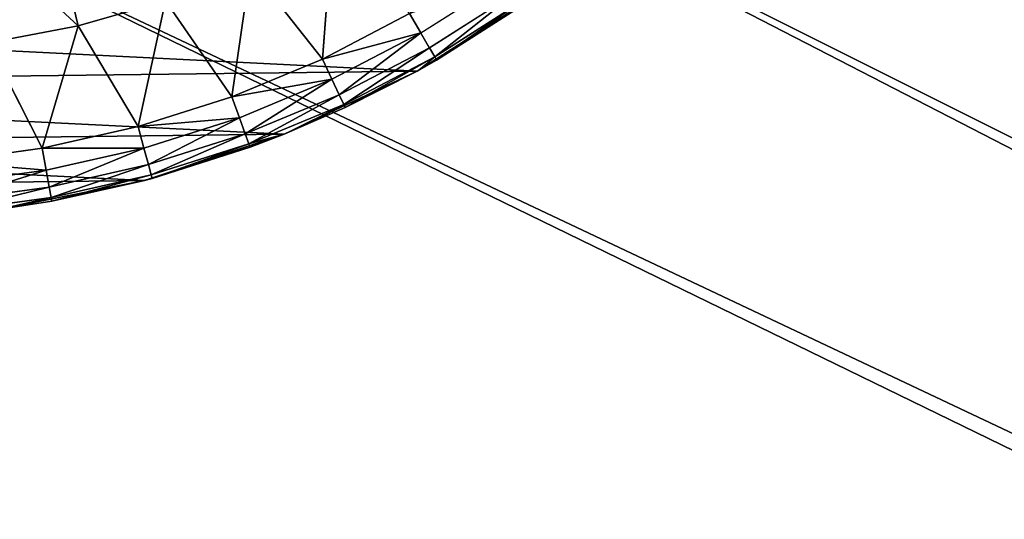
# Model space of a CAD drawing. Extents: x 0 to 602, y -131 to 3.
# Tile 104 of 167: x 341.47 to 343.77, y -10.55 to -9.38. Entities that reach past the tile are written whole.
import ezdxf

# ---------------------------------------------------------------- set-up
doc = ezdxf.new("R2010")
doc.units = 0
doc.header["$LTSCALE"] = 25.4
doc.layers.get('0').update_dxf_attribs({"color": 13, "linetype": 'CONTINUOUS'})

# ---------------------------------------------------------------- blocks, each defined once
blk = doc.blocks.new('PICASSO-LED-8131_STL')
at = {"color": 0}
for p, q in [((121.9207, 263.1735, 59.4205), (121.8881, 263.4114, 59.4205)), ((121.9207, 263.1735, 59.4205), (121.8881, 263.4114, 59.4205)), ((121.9452, 263.1779, 59.4835), (121.9129, 263.4138, 59.4835)), ((121.9452, 263.1779, 59.4835), (121.9129, 263.4138, 59.4835)), ((121.9845, 263.185, 59.5383), (121.9526, 263.4175, 59.5383)), ((121.9845, 263.185, 59.5383), (121.9526, 263.4175, 59.5383)), ((122.0046, 263.4223, 59.5814), (122.0359, 263.1943, 59.5814)), ((122.0046, 263.4223, 59.5814), (122.0359, 263.1943, 59.5814)), ((122.0359, 263.1943, 59.5814), (122.2825, 263.3199, 59.7373)), ((122.0359, 263.1943, 59.5814), (122.2825, 263.3199, 59.7373)), ((122.2825, 263.3199, 59.7373), (122.3228, 263.1105, 59.7373)), ((122.2825, 263.3199, 59.7373), (122.3228, 263.1105, 59.7373)), ((121.9605, 262.9552, 57.9568), (121.8931, 263.2933, 57.9568)), ((121.9123, 263.172, 59.3533), (121.8931, 263.2933, 57.9568)), ((121.9605, 262.9552, 57.9568), (121.8931, 263.2933, 57.9568)), ((121.9123, 263.172, 59.3533), (121.8931, 263.2933, 57.9568)), ((121.9123, 263.172, 59.3533), (121.8931, 263.2933, 59.3533)), ((121.9207, 263.1735, 59.4205), (121.8931, 263.2933, 59.3533)), ((121.9452, 263.1779, 59.4835), (121.9207, 263.1735, 59.4205)), ((121.9452, 263.1779, 59.4835), (121.9207, 263.1735, 59.4205)), ((121.9845, 263.185, 59.5383), (121.9452, 263.1779, 59.4835)), ((121.9845, 263.185, 59.5383), (121.9452, 263.1779, 59.4835)), ((121.9977, 262.9457, 59.4835), (121.9452, 263.1779, 59.4835)), ((121.9977, 262.9457, 59.4835), (121.9452, 263.1779, 59.4835)), ((122.0359, 263.1943, 59.5814), (121.9845, 263.185, 59.5383)), ((122.0359, 263.1943, 59.5814), (121.9845, 263.185, 59.5383)), ((122.0362, 262.9562, 59.5383), (121.9845, 263.185, 59.5383)), ((122.0362, 262.9562, 59.5383), (121.9845, 263.185, 59.5383)), ((122.0359, 263.1943, 59.5814), (122.3228, 263.1105, 59.7373)), ((122.0359, 263.1943, 59.5814), (122.3228, 263.1105, 59.7373)), ((122.0359, 263.1943, 59.5814), (122.0866, 262.9699, 59.5814)), ((122.0359, 263.1943, 59.5814), (122.0866, 262.9699, 59.5814)), ((121.9123, 263.172, 59.3533), (121.9207, 263.1735, 59.4205)), ((121.9654, 262.937, 59.3533), (121.9123, 263.172, 59.3533)), ((121.9123, 263.172, 59.3533), (121.9605, 262.9552, 57.9568)), ((121.9123, 263.172, 59.3533), (121.9605, 262.9552, 57.9568)), ((121.9654, 262.937, 59.3533), (121.9123, 263.172, 59.3533)), ((121.9736, 262.9392, 59.4205), (121.9207, 263.1735, 59.4205)), ((121.9736, 262.9392, 59.4205), (121.9207, 263.1735, 59.4205)), ((122.5881, 263.1739, 59.8767), (122.3228, 263.1105, 59.7373)), ((122.5881, 263.1739, 59.8767), (122.3228, 263.1105, 59.7373)), ((122.0866, 262.9699, 59.5814), (122.3228, 263.1105, 59.7373)), ((122.0866, 262.9699, 59.5814), (122.3228, 263.1105, 59.7373)), ((122.3228, 263.1105, 59.7373), (122.3815, 262.9055, 59.7373)), ((122.3228, 263.1105, 59.7373), (122.3815, 262.9055, 59.7373)), ((122.069, 262.628, 57.9568), (121.9605, 262.9552, 57.9568)), ((121.9654, 262.937, 59.3533), (121.9605, 262.9552, 57.9568)), ((122.069, 262.628, 57.9568), (121.9605, 262.9552, 57.9568)), ((121.9654, 262.937, 59.3533), (121.9605, 262.9552, 57.9568)), ((122.0362, 262.9562, 59.5383), (121.9977, 262.9457, 59.4835)), ((122.0362, 262.9562, 59.5383), (121.9977, 262.9457, 59.4835)), ((122.0866, 262.9699, 59.5814), (122.0362, 262.9562, 59.5383)), ((122.0866, 262.9699, 59.5814), (122.0362, 262.9562, 59.5383)), ((122.0362, 262.9562, 59.5383), (122.1074, 262.7326, 59.5383)), ((122.0362, 262.9562, 59.5383), (122.1074, 262.7326, 59.5383)), ((122.0866, 262.9699, 59.5814), (122.3815, 262.9055, 59.7373)), ((122.0866, 262.9699, 59.5814), (122.3815, 262.9055, 59.7373)), ((122.0866, 262.9699, 59.5814), (122.1564, 262.7506, 59.5814)), ((122.0866, 262.9699, 59.5814), (122.1564, 262.7506, 59.5814)), ((121.9654, 262.937, 59.3533), (121.9736, 262.9392, 59.4205)), ((121.9654, 262.937, 59.3533), (121.9736, 262.9392, 59.4205)), ((122.0385, 262.7074, 59.3533), (121.9654, 262.937, 59.3533)), ((121.9654, 262.937, 59.3533), (122.069, 262.628, 57.9568)), ((121.9654, 262.937, 59.3533), (122.069, 262.628, 57.9568)), ((122.0385, 262.7074, 59.3533), (121.9654, 262.937, 59.3533)), ((121.9977, 262.9457, 59.4835), (121.9736, 262.9392, 59.4205)), ((121.9977, 262.9457, 59.4835), (121.9736, 262.9392, 59.4205)), ((121.9736, 262.9392, 59.4205), (122.0465, 262.7103, 59.4205)), ((121.9736, 262.9392, 59.4205), (122.0465, 262.7103, 59.4205)), ((121.9977, 262.9457, 59.4835), (122.0699, 262.7189, 59.4835)), ((121.9977, 262.9457, 59.4835), (122.0699, 262.7189, 59.4835)), ((122.1564, 262.7506, 59.5814), (122.3815, 262.9055, 59.7373)), ((122.1564, 262.7506, 59.5814), (122.3815, 262.9055, 59.7373)), ((122.1564, 262.7506, 59.5814), (122.1074, 262.7326, 59.5383)), ((122.1564, 262.7506, 59.5814), (122.1074, 262.7326, 59.5383)), ((122.1564, 262.7506, 59.5814), (122.4581, 262.7064, 59.7373)), ((122.1564, 262.7506, 59.5814), (122.4581, 262.7064, 59.7373)), ((122.1564, 262.7506, 59.5814), (122.2448, 262.5381, 59.5814)), ((122.1564, 262.7506, 59.5814), (122.2448, 262.5381, 59.5814)), ((122.0699, 262.7189, 59.4835), (122.0465, 262.7103, 59.4205)), ((122.0699, 262.7189, 59.4835), (122.0465, 262.7103, 59.4205)), ((122.1074, 262.7326, 59.5383), (122.0699, 262.7189, 59.4835)), ((122.1074, 262.7326, 59.5383), (122.0699, 262.7189, 59.4835)), ((122.0699, 262.7189, 59.4835), (122.1614, 262.4991, 59.4835)), ((122.0699, 262.7189, 59.4835), (122.1614, 262.4991, 59.4835)), ((122.1074, 262.7326, 59.5383), (122.1975, 262.516, 59.5383)), ((122.1074, 262.7326, 59.5383), (122.1975, 262.516, 59.5383)), ((122.0385, 262.7074, 59.3533), (122.0465, 262.7103, 59.4205)), ((122.069, 262.628, 59.3533), (122.0385, 262.7074, 59.3533)), ((122.0385, 262.7074, 59.3533), (122.069, 262.628, 57.9568)), ((122.0385, 262.7074, 59.3533), (122.069, 262.628, 57.9568)), ((122.0465, 262.7103, 59.4205), (122.1388, 262.4886, 59.4205)), ((122.069, 262.628, 59.3533), (122.0465, 262.7103, 59.4205)), ((122.0465, 262.7103, 59.4205), (122.1388, 262.4886, 59.4205)), ((122.2448, 262.5381, 59.5814), (122.4581, 262.7064, 59.7373)), ((122.2448, 262.5381, 59.5814), (122.4581, 262.7064, 59.7373)), ((122.2168, 262.3166, 57.9568), (122.069, 262.628, 57.9568)), ((122.069, 262.628, 59.3533), (122.069, 262.628, 57.9568)), ((122.069, 262.628, 57.9568), (122.1311, 262.485, 59.3533)), ((122.1311, 262.485, 59.3533), (122.069, 262.628, 59.3533)), ((122.069, 262.628, 57.9568), (122.1311, 262.485, 59.3533)), ((122.2168, 262.3166, 57.9568), (122.069, 262.628, 57.9568)), ((122.069, 262.628, 59.3533), (122.069, 262.628, 57.9568)), ((122.069, 262.628, 59.3533), (122.1388, 262.4886, 59.4205)), ((122.2448, 262.5381, 59.5814), (122.1975, 262.516, 59.5383)), ((122.2448, 262.5381, 59.5814), (122.1975, 262.516, 59.5383)), ((122.2448, 262.5381, 59.5814), (122.552, 262.515, 59.7373)), ((122.2448, 262.5381, 59.5814), (122.552, 262.515, 59.7373)), ((122.2448, 262.5381, 59.5814), (122.3512, 262.3341, 59.5814)), ((122.2448, 262.5381, 59.5814), (122.3512, 262.3341, 59.5814)), ((122.1975, 262.516, 59.5383), (122.1614, 262.4991, 59.4835)), ((122.1975, 262.516, 59.5383), (122.1614, 262.4991, 59.4835)), ((122.1975, 262.516, 59.5383), (122.3059, 262.308, 59.5383)), ((122.1975, 262.516, 59.5383), (122.3059, 262.308, 59.5383)), ((122.1311, 262.485, 59.3533), (122.1388, 262.4886, 59.4205)), ((122.1614, 262.4991, 59.4835), (122.1388, 262.4886, 59.4205)), ((122.1614, 262.4991, 59.4835), (122.1388, 262.4886, 59.4205)), ((122.1388, 262.4886, 59.4205), (122.2498, 262.2755, 59.4205)), ((122.1388, 262.4886, 59.4205), (122.2498, 262.2755, 59.4205)), ((122.1614, 262.4991, 59.4835), (122.2714, 262.288, 59.4835)), ((122.1614, 262.4991, 59.4835), (122.2714, 262.288, 59.4835)), ((122.2168, 262.3166, 57.9568), (122.1311, 262.485, 59.3533)), ((122.2168, 262.3166, 57.9568), (122.1311, 262.485, 59.3533)), ((122.2168, 262.3166, 59.3533), (122.1311, 262.485, 59.3533)), ((122.1311, 262.485, 59.3533), (122.2498, 262.2755, 59.4205)), ((122.1311, 262.485, 59.3533), (122.2498, 262.2755, 59.4205)), ((122.2168, 262.3166, 59.3533), (122.1311, 262.485, 59.3533)), ((122.3059, 262.308, 59.5383), (122.3512, 262.3341, 59.5814)), ((122.3059, 262.308, 59.5383), (122.3512, 262.3341, 59.5814)), ((122.4018, 262.0257, 57.9568), (122.2168, 262.3166, 57.9568)), ((122.2424, 262.2713, 59.3533), (122.2168, 262.3166, 57.9568)), ((122.4018, 262.0257, 57.9568), (122.2168, 262.3166, 57.9568)), ((122.2168, 262.3166, 57.9568), (122.2168, 262.3166, 59.3533)), ((122.2168, 262.3166, 57.9568), (122.2168, 262.3166, 59.3533)), ((122.2424, 262.2713, 59.3533), (122.2168, 262.3166, 57.9568)), ((122.2424, 262.2713, 59.3533), (122.2168, 262.3166, 59.3533)), ((122.2168, 262.3166, 59.3533), (122.2498, 262.2755, 59.4205)), ((122.2714, 262.288, 59.4835), (122.3059, 262.308, 59.5383)), ((122.3059, 262.308, 59.5383), (122.4318, 262.11, 59.5383)), ((122.2498, 262.2755, 59.4205), (122.2714, 262.288, 59.4835)), ((122.2498, 262.2755, 59.4205), (122.2714, 262.288, 59.4835)), ((122.2714, 262.288, 59.4835), (122.3991, 262.0872, 59.4835)), ((122.2498, 262.2755, 59.4205), (122.2424, 262.2713, 59.3533)), ((122.3717, 262.068, 59.3533), (122.2424, 262.2713, 59.3533)), ((122.3717, 262.068, 59.3533), (122.2424, 262.2713, 59.3533)), ((122.2498, 262.2755, 59.4205), (122.3787, 262.0729, 59.4205)), ((122.2498, 262.2755, 59.4205), (122.3787, 262.0729, 59.4205))]:
    blk.add_line(p, q, dxfattribs=at)
mesh = blk.add_polyface(dxfattribs=at)
corners = [(109.6675, 236.1709, 57.9276), (122.6675, 263.6709, 57.9276), (109.6675, 371.1709, 57.9276), (122.9354, 262.6709, 57.9276), (134.6675, 236.1709, 57.9276), (123.6675, 261.9389, 57.9276), (124.6675, 261.6709, 57.9276), (125.6675, 261.9389, 57.9276), (126.3995, 262.6709, 57.9276), (126.6675, 263.6709, 57.9276), (126.6675, 343.6709, 57.9276), (122.9354, 344.6709, 57.9276), (134.6675, 371.1709, 57.9276), (122.6675, 343.6709, 57.9276), (123.6675, 345.403, 57.9276), (124.6675, 345.6709, 57.9276), (125.6675, 345.403, 57.9276), (126.3995, 344.6709, 57.9276), (122.9354, 264.6709, 57.9276), (122.9354, 342.6709, 57.9276), (123.6675, 341.9389, 57.9276), (123.6675, 265.403, 57.9276), (124.6675, 341.6709, 57.9276), (124.6675, 265.6709, 57.9276), (125.6675, 341.9389, 57.9276), (125.6675, 265.403, 57.9276), (126.3995, 342.6709, 57.9276), (126.3995, 264.6709, 57.9276)]
mesh.append_faces([[corners[k] for k in face] for face in [(0, 1, 2), (1, 0, 3), (3, 4, 5), (5, 4, 6), (6, 4, 7), (7, 4, 8), (8, 4, 9), (2, 11, 12), (11, 2, 13), (12, 10, 4), (18, 13, 1), (13, 18, 19), (19, 18, 20), (20, 21, 22), (22, 23, 24), (24, 25, 26), (26, 9, 10)]], dxfattribs={"vtx0": -1, "vtx1": -1, "color": 0})
mesh.append_faces([[corners[k] for k in face] for face in [(9, 4, 10), (13, 2, 1)]], dxfattribs={"vtx0": -1, "vtx1": -1, "vtx2": -1, "color": 0})
mesh.append_faces([[corners[k] for k in face] for face in [(3, 0, 4), (12, 11, 14), (12, 14, 15), (12, 15, 16), (12, 16, 17), (12, 17, 10), (20, 18, 21), (22, 21, 23), (24, 23, 25), (26, 25, 27), (26, 27, 9)]], dxfattribs={"vtx0": -1, "vtx2": -1, "color": 0})
mesh = blk.add_polyface(dxfattribs=at)
corners = [(134.6675, 371.1709, 0.9276), (109.6675, 236.1709, 0.9276), (109.6675, 371.1709, 0.9276), (134.6675, 236.1709, 0.9276)]
mesh.append_faces([[corners[k] for k in face] for face in [(0, 1, 2), (1, 0, 3)]], dxfattribs={"vtx0": -1, "color": 0})
mesh = blk.add_polyface(dxfattribs=at)
corners = [(109.6675, 370.3709, 57.1276), (122.6675, 343.6709, 57.1276), (109.6675, 236.9709, 57.1276), (122.9354, 344.6709, 57.1276), (134.6675, 370.3709, 57.1276), (123.6675, 345.403, 57.1276), (124.6675, 345.6709, 57.1276), (125.6675, 345.403, 57.1276), (126.3995, 344.6709, 57.1276), (126.6675, 343.6709, 57.1276), (126.6675, 263.6709, 57.1276), (122.9354, 262.6709, 57.1276), (134.6675, 236.9709, 57.1276), (122.6675, 263.6709, 57.1276), (123.6675, 261.9389, 57.1276), (124.6675, 261.6709, 57.1276), (125.6675, 261.9389, 57.1276), (126.3995, 262.6709, 57.1276), (122.9354, 342.6709, 57.1276), (122.9354, 264.6709, 57.1276), (123.6675, 341.9389, 57.1276), (123.6675, 265.403, 57.1276), (124.6675, 341.6709, 57.1276), (124.6675, 265.6709, 57.1276), (125.6675, 341.9389, 57.1276), (125.6675, 265.403, 57.1276), (126.3995, 342.6709, 57.1276), (126.3995, 264.6709, 57.1276)]
mesh.append_faces([[corners[k] for k in face] for face in [(0, 1, 2), (1, 0, 3), (3, 4, 5), (5, 4, 6), (6, 4, 7), (7, 4, 8), (8, 4, 9), (2, 11, 12), (11, 2, 13), (12, 10, 4), (18, 13, 1), (13, 18, 19), (19, 20, 21), (21, 22, 23), (23, 24, 25), (25, 26, 27), (27, 9, 10)]], dxfattribs={"vtx0": -1, "vtx1": -1, "color": 0})
mesh.append_faces([[corners[k] for k in face] for face in [(9, 4, 10), (13, 2, 1)]], dxfattribs={"vtx0": -1, "vtx1": -1, "vtx2": -1, "color": 0})
mesh.append_faces([[corners[k] for k in face] for face in [(3, 0, 4), (12, 11, 14), (12, 14, 15), (12, 15, 16), (12, 16, 17), (12, 17, 10), (19, 18, 20), (21, 20, 22), (23, 22, 24), (25, 24, 26), (27, 26, 9)]], dxfattribs={"vtx0": -1, "vtx2": -1, "color": 0})
mesh = blk.add_polyface(dxfattribs=at)
corners = [(134.6675, 236.9709, 1.7276), (109.6675, 370.3709, 1.7276), (109.6675, 236.9709, 1.7276), (134.6675, 370.3709, 1.7276)]
mesh.append_faces([[corners[k] for k in face] for face in [(0, 1, 2), (1, 0, 3)]], dxfattribs={"vtx0": -1, "color": 0})
mesh = blk.add_polyface(dxfattribs=at)
corners = [(121.8848, 263.9814, 57.9568), (121.8931, 263.2933, 57.9568), (121.8677, 263.6371, 57.9568), (121.944, 264.321, 57.9568), (121.9605, 262.9552, 57.9568), (122.0445, 264.6508, 57.9568), (122.069, 262.628, 57.9568), (122.1848, 264.9657, 57.9568), (122.2168, 262.3166, 57.9568), (122.3628, 265.261, 57.9568), (122.4018, 262.0257, 57.9568), (122.5756, 265.5321, 57.9568), (122.6212, 261.7597, 57.9568), (122.8202, 265.7751, 57.9568), (122.8716, 261.5227, 57.9568), (123.0928, 265.9861, 57.9568), (123.0697, 263.5871, 57.9568), (123.0922, 263.9512, 57.9568), (123.278, 264.4643, 57.9568), (123.3892, 266.1621, 57.9568), (123.3775, 264.6175, 57.9568), (123.7706, 264.9959, 57.9568), (123.7051, 266.3003, 57.9568), (124.0355, 266.3987, 57.9568), (124.2681, 265.2202, 57.9568), (124.3755, 266.4557, 57.9568), (124.6293, 265.2705, 57.9568), (124.7199, 266.4704, 57.9568), (125.1691, 265.1902, 57.9568), (125.0635, 266.4428, 57.9568), (125.4012, 266.3731, 57.9568), (125.5002, 265.0372, 57.9568), (125.7277, 266.2625, 57.9568), (125.9109, 264.6779, 57.9568), (126.0381, 266.1125, 57.9568), (126.1066, 264.3701, 57.9568), (126.3278, 265.9256, 57.9568), (126.2579, 263.8458, 57.9568), (123.1492, 261.3183, 57.9568), (123.1302, 263.2274, 57.9568), (123.2706, 262.8907, 57.9568), (123.4498, 261.1496, 57.9568), (123.614, 262.4667, 57.9568), (123.7689, 261.019, 57.9568), (124.08, 262.1827, 57.9568), (124.1016, 260.9287, 57.9568), (124.6143, 262.0718, 57.9568), (124.4428, 260.8799, 57.9568), (124.7875, 260.8735, 57.9568), (125.1547, 262.1469, 57.9568), (125.1304, 260.9095, 57.9568), (125.4662, 260.9873, 57.9568), (125.6385, 262.3993, 57.9568), (125.79, 261.1057, 57.9568), (125.7772, 262.5182, 57.9568), (126.1, 262.9582, 57.9568), (126.0967, 261.2632, 57.9568), (126.3817, 261.457, 57.9568), (126.2562, 263.481, 57.9568), (126.5922, 265.7045, 57.9568), (126.6408, 261.6844, 57.9568), (126.8276, 265.4525, 57.9568), (126.87, 261.942, 57.9568), (127.0301, 265.1736, 57.9568), (127.0657, 262.2258, 57.9568), (127.1969, 264.8719, 57.9568), (127.2251, 262.5314, 57.9568), (127.3253, 264.5519, 57.9568), (127.3458, 262.8544, 57.9568), (127.4134, 264.2186, 57.9568), (127.4258, 263.1897, 57.9568), (127.4599, 263.877, 57.9568), (127.4641, 263.5323, 57.9568)]
mesh.append_faces([[corners[k] for k in face] for face in [(0, 1, 2), (70, 71, 72)]], dxfattribs={"vtx0": -1, "color": 0})
mesh.append_faces([[corners[k] for k in face] for face in [(1, 3, 4), (4, 5, 6), (6, 7, 8), (8, 9, 10), (10, 11, 12), (12, 13, 14), (16, 15, 17), (17, 15, 18), (18, 19, 20), (20, 19, 21), (21, 23, 24), (24, 25, 26), (26, 27, 28), (28, 30, 31), (31, 32, 33), (33, 34, 35), (35, 36, 37), (38, 40, 41), (41, 42, 43), (43, 44, 45), (45, 46, 47), (47, 46, 48), (48, 49, 50), (50, 49, 51), (51, 52, 53), (53, 55, 56), (56, 55, 57), (57, 59, 60), (60, 61, 62), (62, 63, 64), (64, 65, 66), (66, 67, 68), (68, 69, 70)]], dxfattribs={"vtx0": -1, "vtx1": -1, "color": 0})
mesh.append_faces([[corners[k] for k in face] for face in [(14, 15, 16), (57, 37, 36)]], dxfattribs={"vtx0": -1, "vtx1": -1, "vtx2": -1, "color": 0})
mesh.append_faces([[corners[k] for k in face] for face in [(1, 0, 3), (4, 3, 5), (6, 5, 7), (8, 7, 9), (10, 9, 11), (12, 11, 13), (14, 13, 15), (18, 15, 19), (21, 19, 22), (21, 22, 23), (24, 23, 25), (26, 25, 27), (28, 27, 29), (28, 29, 30), (31, 30, 32), (33, 32, 34), (35, 34, 36), (16, 38, 14), (38, 16, 39), (38, 39, 40), (41, 40, 42), (43, 42, 44), (45, 44, 46), (48, 46, 49), (51, 49, 52), (53, 52, 54), (53, 54, 55), (57, 55, 58), (57, 58, 37), (57, 36, 59), (60, 59, 61), (62, 61, 63), (64, 63, 65), (66, 65, 67), (68, 67, 69), (70, 69, 71)]], dxfattribs={"vtx0": -1, "vtx2": -1, "color": 0})
mesh = blk.add_polyface(dxfattribs=at)
corners = [(121.9452, 263.1779, 59.4835), (121.8881, 263.4114, 59.4205), (121.9207, 263.1735, 59.4205), (121.9129, 263.4138, 59.4835)]
mesh.append_faces([[corners[k] for k in face] for face in [(0, 1, 2), (1, 0, 3)]], dxfattribs={"vtx0": -1, "color": 0})
mesh = blk.add_polyface(dxfattribs=at)
corners = [(121.8881, 263.4114, 59.4205), (121.8931, 263.2933, 59.3533), (121.9207, 263.1735, 59.4205)]
mesh.append_faces([[corners[k] for k in face] for face in [(0, 1, 2)]], dxfattribs={"color": 0})
mesh = blk.add_polyface(dxfattribs=at)
corners = [(121.9845, 263.185, 59.5383), (121.9129, 263.4138, 59.4835), (121.9452, 263.1779, 59.4835), (121.9526, 263.4175, 59.5383)]
mesh.append_faces([[corners[k] for k in face] for face in [(0, 1, 2), (1, 0, 3)]], dxfattribs={"vtx0": -1, "color": 0})
mesh = blk.add_polyface(dxfattribs=at)
corners = [(121.9845, 263.185, 59.5383), (122.0046, 263.4223, 59.5814), (121.9526, 263.4175, 59.5383), (122.0359, 263.1943, 59.5814)]
mesh.append_faces([[corners[k] for k in face] for face in [(0, 1, 2), (1, 0, 3)]], dxfattribs={"vtx0": -1, "color": 0})
mesh = blk.add_polyface(dxfattribs=at)
corners = [(122.2825, 263.3199, 59.7373), (122.0046, 263.4223, 59.5814), (122.0359, 263.1943, 59.5814)]
mesh.append_faces([[corners[k] for k in face] for face in [(0, 1, 2)]], dxfattribs={"color": 0})
mesh = blk.add_polyface(dxfattribs=at)
corners = [(122.3228, 263.1105, 59.7373), (122.5523, 263.3596, 59.8767), (122.2825, 263.3199, 59.7373), (122.5881, 263.1739, 59.8767)]
mesh.append_faces([[corners[k] for k in face] for face in [(0, 1, 2), (1, 0, 3)]], dxfattribs={"vtx0": -1, "color": 0})
mesh = blk.add_polyface(dxfattribs=at)
corners = [(122.3228, 263.1105, 59.7373), (122.2825, 263.3199, 59.7373), (122.0359, 263.1943, 59.5814)]
mesh.append_faces([[corners[k] for k in face] for face in [(0, 1, 2)]], dxfattribs={"color": 0})
mesh = blk.add_polyface(dxfattribs=at)
corners = [(121.8931, 263.2933, 57.9568), (121.9605, 262.9552, 57.9568), (121.9123, 263.172, 59.3533)]
mesh.append_faces([[corners[k] for k in face] for face in [(0, 1, 2)]], dxfattribs={"color": 0})
mesh = blk.add_polyface(dxfattribs=at)
corners = [(121.8931, 263.2933, 57.9568), (121.9123, 263.172, 59.3533), (121.8931, 263.2933, 59.3533)]
mesh.append_faces([[corners[k] for k in face] for face in [(0, 1, 2)]], dxfattribs={"color": 0})
mesh = blk.add_polyface(dxfattribs=at)
corners = [(121.9977, 262.9457, 59.4835), (121.9207, 263.1735, 59.4205), (121.9736, 262.9392, 59.4205), (121.9452, 263.1779, 59.4835)]
mesh.append_faces([[corners[k] for k in face] for face in [(0, 1, 2), (1, 0, 3)]], dxfattribs={"vtx0": -1, "color": 0})
mesh = blk.add_polyface(dxfattribs=at)
corners = [(122.0362, 262.9562, 59.5383), (121.9452, 263.1779, 59.4835), (121.9977, 262.9457, 59.4835), (121.9845, 263.185, 59.5383)]
mesh.append_faces([[corners[k] for k in face] for face in [(0, 1, 2), (1, 0, 3)]], dxfattribs={"vtx0": -1, "color": 0})
mesh = blk.add_polyface(dxfattribs=at)
corners = [(122.0362, 262.9562, 59.5383), (122.0359, 263.1943, 59.5814), (121.9845, 263.185, 59.5383), (122.0866, 262.9699, 59.5814)]
mesh.append_faces([[corners[k] for k in face] for face in [(0, 1, 2), (1, 0, 3)]], dxfattribs={"vtx0": -1, "color": 0})
mesh = blk.add_polyface(dxfattribs=at)
corners = [(122.3228, 263.1105, 59.7373), (122.0359, 263.1943, 59.5814), (122.0866, 262.9699, 59.5814)]
mesh.append_faces([[corners[k] for k in face] for face in [(0, 1, 2)]], dxfattribs={"color": 0})
mesh = blk.add_polyface(dxfattribs=at)
corners = [(121.9736, 262.9392, 59.4205), (121.9123, 263.172, 59.3533), (121.9654, 262.937, 59.3533), (121.9207, 263.1735, 59.4205)]
mesh.append_faces([[corners[k] for k in face] for face in [(0, 1, 2), (1, 0, 3)]], dxfattribs={"vtx0": -1, "color": 0})
mesh = blk.add_polyface(dxfattribs=at)
corners = [(121.9123, 263.172, 59.3533), (121.9605, 262.9552, 57.9568), (121.9654, 262.937, 59.3533)]
mesh.append_faces([[corners[k] for k in face] for face in [(0, 1, 2)]], dxfattribs={"color": 0})
mesh = blk.add_polyface(dxfattribs=at)
corners = [(122.3815, 262.9055, 59.7373), (122.5881, 263.1739, 59.8767), (122.3228, 263.1105, 59.7373), (122.6402, 262.9921, 59.8767)]
mesh.append_faces([[corners[k] for k in face] for face in [(0, 1, 2), (1, 0, 3)]], dxfattribs={"vtx0": -1, "color": 0})
mesh = blk.add_polyface(dxfattribs=at)
corners = [(122.3815, 262.9055, 59.7373), (122.3228, 263.1105, 59.7373), (122.0866, 262.9699, 59.5814)]
mesh.append_faces([[corners[k] for k in face] for face in [(0, 1, 2)]], dxfattribs={"color": 0})
mesh = blk.add_polyface(dxfattribs=at)
corners = [(121.9605, 262.9552, 57.9568), (122.069, 262.628, 57.9568), (121.9654, 262.937, 59.3533)]
mesh.append_faces([[corners[k] for k in face] for face in [(0, 1, 2)]], dxfattribs={"color": 0})
mesh = blk.add_polyface(dxfattribs=at)
corners = [(122.1074, 262.7326, 59.5383), (121.9977, 262.9457, 59.4835), (122.0699, 262.7189, 59.4835), (122.0362, 262.9562, 59.5383)]
mesh.append_faces([[corners[k] for k in face] for face in [(0, 1, 2), (1, 0, 3)]], dxfattribs={"vtx0": -1, "color": 0})
mesh = blk.add_polyface(dxfattribs=at)
corners = [(122.1074, 262.7326, 59.5383), (122.0866, 262.9699, 59.5814), (122.0362, 262.9562, 59.5383), (122.1564, 262.7506, 59.5814)]
mesh.append_faces([[corners[k] for k in face] for face in [(0, 1, 2), (1, 0, 3)]], dxfattribs={"vtx0": -1, "color": 0})
mesh = blk.add_polyface(dxfattribs=at)
corners = [(122.3815, 262.9055, 59.7373), (122.0866, 262.9699, 59.5814), (122.1564, 262.7506, 59.5814)]
mesh.append_faces([[corners[k] for k in face] for face in [(0, 1, 2)]], dxfattribs={"color": 0})
mesh = blk.add_polyface(dxfattribs=at)
corners = [(122.0465, 262.7103, 59.4205), (121.9654, 262.937, 59.3533), (122.0385, 262.7074, 59.3533), (121.9736, 262.9392, 59.4205)]
mesh.append_faces([[corners[k] for k in face] for face in [(0, 1, 2), (1, 0, 3)]], dxfattribs={"vtx0": -1, "color": 0})
mesh = blk.add_polyface(dxfattribs=at)
corners = [(121.9654, 262.937, 59.3533), (122.069, 262.628, 57.9568), (122.0385, 262.7074, 59.3533)]
mesh.append_faces([[corners[k] for k in face] for face in [(0, 1, 2)]], dxfattribs={"color": 0})
mesh = blk.add_polyface(dxfattribs=at)
corners = [(122.0699, 262.7189, 59.4835), (121.9736, 262.9392, 59.4205), (122.0465, 262.7103, 59.4205), (121.9977, 262.9457, 59.4835)]
mesh.append_faces([[corners[k] for k in face] for face in [(0, 1, 2), (1, 0, 3)]], dxfattribs={"vtx0": -1, "color": 0})
mesh = blk.add_polyface(dxfattribs=at)
corners = [(122.4581, 262.7064, 59.7373), (122.3815, 262.9055, 59.7373), (122.1564, 262.7506, 59.5814)]
mesh.append_faces([[corners[k] for k in face] for face in [(0, 1, 2)]], dxfattribs={"color": 0})
mesh = blk.add_polyface(dxfattribs=at)
corners = [(122.1975, 262.516, 59.5383), (122.1564, 262.7506, 59.5814), (122.1074, 262.7326, 59.5383), (122.2448, 262.5381, 59.5814)]
mesh.append_faces([[corners[k] for k in face] for face in [(0, 1, 2), (1, 0, 3)]], dxfattribs={"vtx0": -1, "color": 0})
mesh = blk.add_polyface(dxfattribs=at)
corners = [(122.4581, 262.7064, 59.7373), (122.1564, 262.7506, 59.5814), (122.2448, 262.5381, 59.5814)]
mesh.append_faces([[corners[k] for k in face] for face in [(0, 1, 2)]], dxfattribs={"color": 0})
mesh = blk.add_polyface(dxfattribs=at)
corners = [(122.1614, 262.4991, 59.4835), (122.0465, 262.7103, 59.4205), (122.1388, 262.4886, 59.4205), (122.0699, 262.7189, 59.4835)]
mesh.append_faces([[corners[k] for k in face] for face in [(0, 1, 2), (1, 0, 3)]], dxfattribs={"vtx0": -1, "color": 0})
mesh = blk.add_polyface(dxfattribs=at)
corners = [(122.1975, 262.516, 59.5383), (122.0699, 262.7189, 59.4835), (122.1614, 262.4991, 59.4835), (122.1074, 262.7326, 59.5383)]
mesh.append_faces([[corners[k] for k in face] for face in [(0, 1, 2), (1, 0, 3)]], dxfattribs={"vtx0": -1, "color": 0})
mesh = blk.add_polyface(dxfattribs=at)
corners = [(122.0385, 262.7074, 59.3533), (122.069, 262.628, 57.9568), (122.069, 262.628, 59.3533)]
mesh.append_faces([[corners[k] for k in face] for face in [(0, 1, 2)]], dxfattribs={"color": 0})
mesh = blk.add_polyface(dxfattribs=at)
corners = [(122.0465, 262.7103, 59.4205), (122.069, 262.628, 59.3533), (122.1388, 262.4886, 59.4205)]
mesh.append_faces([[corners[k] for k in face] for face in [(0, 1, 2)]], dxfattribs={"color": 0})
mesh = blk.add_polyface(dxfattribs=at)
corners = [(122.552, 262.515, 59.7373), (122.4581, 262.7064, 59.7373), (122.2448, 262.5381, 59.5814)]
mesh.append_faces([[corners[k] for k in face] for face in [(0, 1, 2)]], dxfattribs={"color": 0})
mesh = blk.add_polyface(dxfattribs=at)
corners = [(122.069, 262.628, 57.9568), (122.1311, 262.485, 59.3533), (122.069, 262.628, 59.3533)]
mesh.append_faces([[corners[k] for k in face] for face in [(0, 1, 2)]], dxfattribs={"color": 0})
mesh = blk.add_polyface(dxfattribs=at)
corners = [(122.069, 262.628, 57.9568), (122.2168, 262.3166, 57.9568), (122.1311, 262.485, 59.3533)]
mesh.append_faces([[corners[k] for k in face] for face in [(0, 1, 2)]], dxfattribs={"color": 0})
mesh = blk.add_polyface(dxfattribs=at)
corners = [(122.3059, 262.308, 59.5383), (122.2448, 262.5381, 59.5814), (122.1975, 262.516, 59.5383), (122.3512, 262.3341, 59.5814)]
mesh.append_faces([[corners[k] for k in face] for face in [(0, 1, 2), (1, 0, 3)]], dxfattribs={"vtx0": -1, "color": 0})
mesh = blk.add_polyface(dxfattribs=at)
corners = [(122.552, 262.515, 59.7373), (122.2448, 262.5381, 59.5814), (122.3512, 262.3341, 59.5814)]
mesh.append_faces([[corners[k] for k in face] for face in [(0, 1, 2)]], dxfattribs={"color": 0})
mesh = blk.add_polyface(dxfattribs=at)
corners = [(122.3059, 262.308, 59.5383), (122.1614, 262.4991, 59.4835), (122.2714, 262.288, 59.4835), (122.1975, 262.516, 59.5383)]
mesh.append_faces([[corners[k] for k in face] for face in [(0, 1, 2), (1, 0, 3)]], dxfattribs={"vtx0": -1, "color": 0})
mesh = blk.add_polyface(dxfattribs=at)
corners = [(122.1388, 262.4886, 59.4205), (122.1311, 262.485, 59.3533), (122.2498, 262.2755, 59.4205)]
mesh.append_faces([[corners[k] for k in face] for face in [(0, 1, 2)]], dxfattribs={"color": 0})
mesh = blk.add_polyface(dxfattribs=at)
corners = [(122.2714, 262.288, 59.4835), (122.1388, 262.4886, 59.4205), (122.2498, 262.2755, 59.4205), (122.1614, 262.4991, 59.4835)]
mesh.append_faces([[corners[k] for k in face] for face in [(0, 1, 2), (1, 0, 3)]], dxfattribs={"vtx0": -1, "color": 0})
mesh = blk.add_polyface(dxfattribs=at)
corners = [(122.1311, 262.485, 59.3533), (122.2168, 262.3166, 57.9568), (122.2168, 262.3166, 59.3533)]
mesh.append_faces([[corners[k] for k in face] for face in [(0, 1, 2)]], dxfattribs={"color": 0})
mesh = blk.add_polyface(dxfattribs=at)
corners = [(122.1311, 262.485, 59.3533), (122.2168, 262.3166, 59.3533), (122.2498, 262.2755, 59.4205)]
mesh.append_faces([[corners[k] for k in face] for face in [(0, 1, 2)]], dxfattribs={"color": 0})
mesh = blk.add_polyface(dxfattribs=at)
corners = [(122.4318, 262.11, 59.5383), (122.3512, 262.3341, 59.5814), (122.3059, 262.308, 59.5383), (122.4747, 262.1399, 59.5814)]
mesh.append_faces([[corners[k] for k in face] for face in [(0, 1, 2), (1, 0, 3)]], dxfattribs={"vtx0": -1, "color": 0})
mesh = blk.add_polyface(dxfattribs=at)
corners = [(122.3717, 262.068, 59.3533), (122.2168, 262.3166, 57.9568), (122.4018, 262.0257, 57.9568), (122.2424, 262.2713, 59.3533)]
mesh.append_faces([[corners[k] for k in face] for face in [(0, 1, 2), (1, 0, 3)]], dxfattribs={"vtx0": -1, "color": 0})
mesh = blk.add_polyface(dxfattribs=at)
corners = [(122.2168, 262.3166, 57.9568), (122.2424, 262.2713, 59.3533), (122.2168, 262.3166, 59.3533)]
mesh.append_faces([[corners[k] for k in face] for face in [(0, 1, 2)]], dxfattribs={"color": 0})
mesh = blk.add_polyface(dxfattribs=at)
corners = [(122.3991, 262.0872, 59.4835), (122.2498, 262.2755, 59.4205), (122.3787, 262.0729, 59.4205), (122.2714, 262.288, 59.4835)]
mesh.append_faces([[corners[k] for k in face] for face in [(0, 1, 2), (1, 0, 3)]], dxfattribs={"vtx0": -1, "color": 0})
mesh = blk.add_polyface(dxfattribs=at)
corners = [(122.3787, 262.0729, 59.4205), (122.2424, 262.2713, 59.3533), (122.3717, 262.068, 59.3533), (122.2498, 262.2755, 59.4205)]
mesh.append_faces([[corners[k] for k in face] for face in [(0, 1, 2), (1, 0, 3)]], dxfattribs={"vtx0": -1, "color": 0})

msp = doc.modelspace()

# ---------------------------------------------------------------- block references
at = {"color": 8, "rotation": 90.00000000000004}
msp.add_blockref('PICASSO-LED-8131_STL', (604.715, -131.72, -0.9276), dxfattribs=at)

doc.saveas('drawing.dxf')
